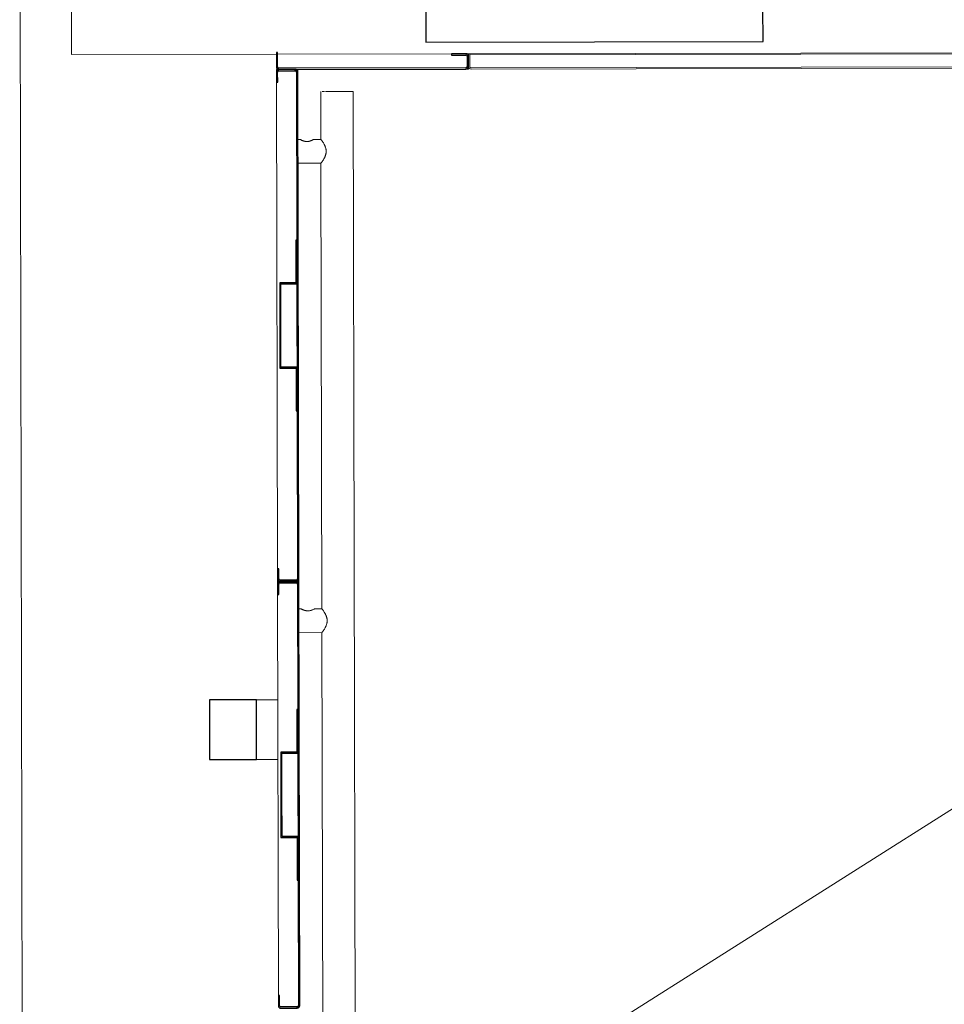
# Model space of a CAD drawing. Header units: millimetres. Extents: x 365044 to 878822, y -384447 to -241456.
# Tile 47 of 65: x 755815 to 756898, y -311771 to -310617. Entities that reach past the tile are written whole.
import ezdxf

# ---------------------------------------------------------------- set-up
doc = ezdxf.new("R2010")
doc.units = ezdxf.units.MM
for name, color, linetype, lineweight in [('0-1', 7, 'Continuous', 9), ('A-WALL-____-MCUT', 95, 'Continuous', 18), ('Q-CASE-____-MCUT', 31, 'Continuous', 25), ('Q-CASE-____-OTLN', 31, 'Continuous', 9), ('Q-SPCQ-____-OTLN', 91, 'Continuous', 9)]:
    doc.layers.add(name, color=color, linetype=linetype, lineweight=lineweight)

# ---------------------------------------------------------------- blocks, each defined once
blk = doc.blocks.new('LAE-017 _3000 KG FREIGHT TPYE 2_ - F-FC-015-05 _0-3_-9511184-Level 0 - ARRIVALS - T2 - ARRIVALS FORECOURT')
at = {"layer": 'Q-SPCQ-____-OTLN'}
for p, q in [((-922, 1600), (-925, 1600)), ((-925, 1600), (-925, 1597)), ((-900, 1600), (-900, 1597)), ((-700, 1600), (-703, 1600)), ((-700, 1603), (-700, 1600)), ((-925, 1585), (-925, 1015)), ((-925, 1003), (-925, 997)), ((-900, 1003), (-900, 997)), ((-925, 985), (-925, 515))]:
    blk.add_line(p, q, dxfattribs=at)
blk = doc.blocks.new('car Panel DS 3000 - 200-9511044-Level 0 - ARRIVALS - T2 - ARRIVALS FORECOURT')
at = {"layer": 'Q-CASE-____-MCUT'}
for p, q in [((-111, 20), (-112.5, 20)), ((-112.5, 20), (-112.5, 3)), ((-111, 3), (-111, 20)), ((109.5, 18), (92.5, 18)), ((92.5, 18), (92.5, 16.5)), ((92.5, 16.5), (109.5, 16.5)), ((111, 15), (111, 3)), ((109.5, 1.5), (-109.5, 1.5)), ((-109.5, 0), (109.5, 0))]:
    blk.add_line(p, q, dxfattribs=at)
for centre, radius, start, end in [((109.5, 15), 3, 360, 90), ((-109.5, 3), 3, 180, 270), ((-109.5, 3), 1.5, 180, 270)]:
    blk.add_arc(centre, radius, start, end, dxfattribs=at)
for centre, major_axis, start_param, end_param in [((109.5, 15), (0.79, 1.27), 5.270489, 6.841286), ((109.5, 3), (-2.06, 2.18), 2.385309, 3.956105), ((109.5, 3), (1.5, 0.07), 4.668032, 6.238828)]:
    blk.add_ellipse(centre, major_axis=major_axis, ratio=1, start_param=start_param, end_param=end_param, dxfattribs=at)
blk = doc.blocks.new('UPRIGTH BEAM 3000 - UPRIGTH BEAM 3000-9510972-Level 0 - ARRIVALS - T2 - ARRIVALS FORECOURT')
at = {"layer": 'Q-CASE-____-MCUT'}
for p, q in [((-861.5, 55), (-861.5, 0)), ((-791.5, 55), (-861.5, 55)), ((-791.5, 0), (-791.5, 55)), ((-861.5, 0), (-791.5, 0))]:
    blk.add_line(p, q, dxfattribs=at)
at = {"layer": 'Q-CASE-____-OTLN'}
for p, q in [((-861.5, 55), (-861.5, 80)), ((-791.5, 80), (-791.5, 55))]:
    blk.add_line(p, q, dxfattribs=at)
blk = doc.blocks.new('CAR PANEL SS 3000 KG - 600-9511042-Level 0 - ARRIVALS - T2 - ARRIVALS FORECOURT')
at = {"layer": 'Q-CASE-____-MCUT'}
for p, q in [((-285, 25), (-297, 25)), ((-297, 23.5), (-285, 23.5)), ((-285, 23.5), (-285, 25)), ((297, 25), (285, 25)), ((285, 25), (285, 23.5)), ((285, 23.5), (297, 23.5)), ((-300, 22), (-300, 3)), ((-298.5, 3), (-298.5, 22)), ((298.5, 22), (298.5, 3)), ((300, 3), (300, 22)), ((-299, 3), (-300, 3)), ((-300, 3), (-299, 3)), ((-100, 1.5), (-297, 1.5)), ((-0.6, 1), (-297, 1)), ((-297, 1), (-0.6, 1)), ((-297, 0), (297, 0)), ((-0.6, 1.5), (-48.8, 1.5)), ((48.8, 1.5), (-0.6, 1.5)), ((297, 1), (-0.6, 1)), ((-0.6, 1), (297, 1)), ((297, 1.5), (100, 1.5)), ((300, 3), (299, 3)), ((299, 3), (300, 3))]:
    blk.add_line(p, q, dxfattribs=at)
for centre, radius, start, end in [((-297, 22), 3, 90, 180), ((297, 22), 3, 360, 90), ((-297, 3), 3, 180, 270), ((-297, 3), 2, 180, 270), ((-297, 3), 2, 180, 270), ((297, 3), 3, 270, 360), ((297, 3), 2, 270, 360), ((297, 3), 2, 270, 360)]:
    blk.add_arc(centre, radius, start, end, dxfattribs=at)
for centre, major_axis, start_param, end_param in [((-297, 22), (-1.28, 0.78), 5.259267, 6.830064), ((297, 22), (-1.45, 0.4), 3.412196, 4.982993), ((-297, 3), (1.24, 0.84), 2.545554, 4.11635), ((297, 3), (0.8, 1.27), 3.700376, 5.271172)]:
    blk.add_ellipse(centre, major_axis=major_axis, ratio=1, start_param=start_param, end_param=end_param, dxfattribs=at)
blk = doc.blocks.new('CAR PANEL SS 3000 KG - 500-9510950-Level 0 - ARRIVALS - T2 - ARRIVALS FORECOURT')
at = {"layer": 'Q-CASE-____-MCUT'}
for p, q in [((-235, 25), (-247, 25)), ((-247, 23.5), (-235, 23.5)), ((-235, 23.5), (-235, 25)), ((247, 25), (235, 25)), ((235, 25), (235, 23.5)), ((235, 23.5), (247, 23.5)), ((-250, 22), (-250, 3)), ((-248.5, 3), (-248.5, 22)), ((248.5, 22), (248.5, 3)), ((250, 3), (250, 22)), ((-249, 3), (-250, 3)), ((-250, 3), (-249, 3)), ((-100, 1.5), (-247, 1.5)), ((-0.6, 1), (-247, 1)), ((-247, 1), (-0.6, 1)), ((-0.6, 1.5), (-48.8, 1.5)), ((48.8, 1.5), (-0.6, 1.5)), ((247, 1), (-0.6, 1)), ((-0.6, 1), (247, 1)), ((247, 1.5), (100, 1.5)), ((250, 3), (249, 3)), ((249, 3), (250, 3)), ((-247, 0), (247, 0))]:
    blk.add_line(p, q, dxfattribs=at)
for centre, radius, start, end in [((247, 22), 3, 0, 90), ((-247, 3), 3, 180, 270), ((-247, 3), 2, 180, 270), ((-247, 3), 2, 180, 270)]:
    blk.add_arc(centre, radius, start, end, dxfattribs=at)
for centre, major_axis, start_param, end_param in [((-247, 22), (2.48, 1.69), 0.974382, 2.545178), ((-247, 22), (1.5, 0.04), 1.544504, 3.1153), ((247, 22), (1.42, 0.49), 5.951872, 7.522669), ((-247, 3), (1.24, 0.84), 2.545256, 4.116052), ((247, 3), (2.67, 1.37), 4.2366, 5.807396), ((247, 3), (1.37, 1.46), 3.897026, 5.467822), ((247, 3), (1.37, 1.46), 3.897026, 5.467822), ((247, 3), (1.24, 0.84), 4.116347, 5.687143)]:
    blk.add_ellipse(centre, major_axis=major_axis, ratio=1, start_param=start_param, end_param=end_param, dxfattribs=at)
blk = doc.blocks.new('4 PANEL DOOR 3000 - 4 PANEL DOOR 3000-9510952-Level 0 - ARRIVALS - T2 - ARRIVALS FORECOURT')
at = {"layer": 'Q-CASE-____-MCUT'}
for p, q in [((750, 41.5), (355, 41.5)), ((355, 41.5), (355, 1.5)), ((750, 1.5), (750, 41.5))]:
    blk.add_line(p, q, dxfattribs=at)
at = {"layer": 'Q-CASE-____-OTLN'}
for p, q in [((703, 55), (700, 55)), ((923.7, 55), (720, 55)), ((1165, 55), (925, 55)), ((1165, -55), (1165, 55))]:
    blk.add_line(p, q, dxfattribs=at)
blk = doc.blocks.new('DOOR TOP 3000 1400 - 1400-9511074-Level 0 - ARRIVALS - T2 - ARRIVALS FORECOURT')
at = {"layer": 'Q-CASE-____-OTLN'}
for p, q in [((-700, -3), (-700, -18)), ((-698.5, -18), (-698.5, -3)), ((697, 0), (-697, 0)), ((-697, -1.5), (-1, -1.5)), ((-1, -1.5), (697, -1.5)), ((698.5, -3), (698.5, -18)), ((700, -18), (700, -3)), ((-700, -18), (-698.5, -18)), ((-698.5, -16.5), (698.5, -16.5)), ((698.5, -18), (-698.5, -18)), ((698.5, -18), (700, -18))]:
    blk.add_line(p, q, dxfattribs=at)
blk.add_arc((697, -3), 3, 360, 90, dxfattribs=at)
blk.add_arc((697, -3), 3, 360, 90, dxfattribs=at)
for centre, major_axis, start_param, end_param in [((-697, -3), (2.67, 1.37), 1.095526, 2.666322), ((-697, -3), (2.67, 1.37), 1.095526, 2.666322), ((-697, -3), (1.24, 0.84), 0.974467, 2.545263), ((-697, -3), (1.24, 0.84), 0.974467, 2.545263), ((697, -3), (0.92, 1.19), 5.371098, 6.941894), ((697, -3), (0.92, 1.19), 5.371098, 6.941894)]:
    blk.add_ellipse(centre, major_axis=major_axis, ratio=1, start_param=start_param, end_param=end_param, dxfattribs=at)
blk = doc.blocks.new('HANDRIAL 3000 2069 - 2069-9511127-Level 0 - ARRIVALS - T2 - ARRIVALS FORECOURT')
at = {"layer": 'Q-CASE-____-OTLN'}
for p, q in [((400.5, 46), (400.5, 19)), ((428.5, 43.4), (428.5, 46)), ((950.5, 46), (950.5, 19)), ((978.5, 43.4), (978.5, 46)), ((428.5, 19), (428.5, 27.4)), ((978.5, 19), (978.5, 27.4)), ((400.5, 19), (-400.5, 19)), ((950.5, 19), (428.5, 19)), ((1034.5, 19), (978.5, 19)), ((-1034.5, -19), (1034.5, -19))]:
    blk.add_line(p, q, dxfattribs=at)
for start_param, end_param in [(0.420671, 0.687224), (0.785398, 3.926991)]:
    blk.add_ellipse((1034.5, 0), major_axis=(0, 19), ratio=0.000001, start_param=start_param, end_param=end_param, dxfattribs=at)
for points, knots in [([(426.1, 34), (426.1, 34.1), (426, 34.4), (426, 35.1), (426, 36), (426.1, 37), (426.3, 38), (426.5, 38.9), (426.7, 39.7), (427.1, 40.6), (427.7, 41.9), (428.3, 43.1), (428.5, 43.4), (428.5, 43.4)], [-0.5555556, -0.5555556, -0.5555556, -0.5555556, -0.5486111, -0.5138889, -0.4791667, -0.4444444, -0.3888889, -0.3611111, -0.3333333, -0.2777778, -0.2222222, -0.1111111, 0, 0, 0, 0]), ([(428.5, 43.4), (428.5, 43.4), (428.3, 43), (427.6, 41.8), (427.2, 40.8), (426.8, 39.9), (426.6, 39.2), (426.4, 38.4), (426.2, 37.5), (426, 36.7), (426, 35.8), (426, 34.9), (426.1, 33.8), (426.3, 32.9), (426.5, 32), (426.7, 31.2), (427.1, 30.3), (427.7, 29), (428.2, 28), (428.4, 27.5), (428.5, 27.4), (428.5, 27.4)], [-1, -1, -1, -1, -0.861111, -0.791667, -0.722222, -0.6875, -0.652778, -0.618056, -0.583333, -0.548611, -0.513889, -0.479167, -0.444444, -0.388889, -0.361111, -0.333333, -0.277778, -0.222222, -0.111111, -0.055556, 0, 0, 0, 0]), ([(976.1, 34), (976.1, 34.1), (976, 34.4), (976, 35.1), (976, 36), (976.1, 37), (976.3, 38), (976.5, 38.9), (976.7, 39.7), (977.1, 40.6), (977.7, 41.9), (978.3, 43.1), (978.5, 43.4), (978.5, 43.4)], [-0.5555556, -0.5555556, -0.5555556, -0.5555556, -0.5486111, -0.5138889, -0.4791667, -0.4444444, -0.3888889, -0.3611111, -0.3333333, -0.2777778, -0.2222222, -0.1111111, 0, 0, 0, 0]), ([(978.5, 43.4), (978.5, 43.4), (978.3, 43), (977.6, 41.8), (977.2, 40.8), (976.8, 39.9), (976.6, 39.2), (976.4, 38.4), (976.2, 37.5), (976, 36.7), (976, 35.8), (976, 34.9), (976.1, 33.8), (976.3, 32.9), (976.5, 32), (976.7, 31.2), (977.1, 30.3), (977.7, 29), (978.2, 28), (978.4, 27.5), (978.5, 27.4), (978.5, 27.4)], [-1, -1, -1, -1, -0.861111, -0.791667, -0.722222, -0.6875, -0.652778, -0.618056, -0.583333, -0.548611, -0.513889, -0.479167, -0.444444, -0.388889, -0.361111, -0.333333, -0.277778, -0.222222, -0.111111, -0.055556, 0, 0, 0, 0]), ([(428.5, 19), (428.5, 19), (428.3, 18.9), (427.7, 18.4), (426.6, 17.6), (425.2, 16.7), (423.8, 15.8), (422.6, 15.1), (421.7, 14.7), (421.1, 14.4), (420.3, 14.1), (419.4, 13.7), (418.2, 13.3), (417.2, 13.1), (416.4, 13), (415.6, 12.9), (414.5, 12.9), (413.4, 12.9), (412.6, 13), (411.8, 13.1), (410.8, 13.3), (409.6, 13.7), (408.7, 14.1), (407.9, 14.4), (407.3, 14.7), (406.4, 15.1), (405.2, 15.8), (403.8, 16.7), (402.4, 17.6), (401.3, 18.4), (400.7, 18.9), (400.5, 19), (400.5, 19)], [0, 0, 0, 0, 0.055556, 0.111111, 0.166667, 0.222222, 0.277778, 0.305556, 0.333333, 0.347222, 0.361111, 0.388889, 0.416667, 0.444444, 0.458333, 0.472222, 0.5, 0.527778, 0.541667, 0.555556, 0.583333, 0.611111, 0.638889, 0.652778, 0.666667, 0.694444, 0.722222, 0.777778, 0.833333, 0.888889, 0.944444, 1, 1, 1, 1]), ([(978.5, 19), (978.5, 19), (978.3, 18.9), (977.7, 18.4), (976.6, 17.6), (975.2, 16.7), (973.8, 15.8), (972.6, 15.1), (971.7, 14.7), (971.1, 14.4), (970.3, 14.1), (969.4, 13.7), (968.2, 13.3), (967.2, 13.1), (966.4, 13), (965.6, 12.9), (964.5, 12.9), (963.4, 12.9), (962.6, 13), (961.8, 13.1), (960.8, 13.3), (959.6, 13.7), (958.7, 14.1), (957.9, 14.4), (957.3, 14.7), (956.4, 15.1), (955.2, 15.8), (953.8, 16.7), (952.4, 17.6), (951.3, 18.4), (950.7, 18.9), (950.5, 19), (950.5, 19)], [0, 0, 0, 0, 0.055556, 0.111111, 0.166667, 0.222222, 0.277778, 0.305556, 0.333333, 0.347222, 0.361111, 0.388889, 0.416667, 0.444444, 0.458333, 0.472222, 0.5, 0.527778, 0.541667, 0.555556, 0.583333, 0.611111, 0.638889, 0.652778, 0.666667, 0.694444, 0.722222, 0.777778, 0.833333, 0.888889, 0.944444, 1, 1, 1, 1])]:
    blk.add_open_spline(points, degree=3, knots=knots, dxfattribs=at)
for points in [[(428.5, 27.4), (428.5, 27.5), (428.4, 27.6), (428.2, 27.9)], [(978.5, 27.4), (978.5, 27.5), (978.4, 27.6), (978.2, 27.9)]]:
    blk.add_open_spline(points, degree=3, dxfattribs=at)
blk = doc.blocks.new('STIFNER - STIFNER-8158756-Level 0 - ARRIVALS - T2 - ARRIVALS FORECOURT')
at = {"layer": 'Q-CASE-____-MCUT'}
for p, q in [((-50, 20), (-50, 1.2)), ((0, 20), (-50, 20)), ((-48.8, 0), (-48.8, 18.8)), ((-48.8, 18.8), (0, 18.8)), ((50, 20), (0, 20)), ((0, 18.8), (48.8, 18.8)), ((48.8, 18.8), (48.8, 0)), ((50, 1.2), (50, 20)), ((-50, 1.2), (-100, 1.2)), ((-100, 1.2), (-100, 0)), ((100, 1.2), (50, 1.2)), ((100, 0), (100, 1.2)), ((-100, 0), (-48.8, 0)), ((48.8, 0), (100, 0))]:
    blk.add_line(p, q, dxfattribs=at)

msp = doc.modelspace()

# ---------------------------------------------------------------- linework, layer by layer
at = {"layer": '0-1'}
msp.add_line((757875.9, -310928), (756208.2, -311984.1), dxfattribs=at)
at = {"layer": 'A-WALL-____-MCUT'}
msp.add_line((755822.9, -314228.8), (755814.7, -310358.8), dxfattribs=at)

# ---------------------------------------------------------------- block references
at = {"layer": 'Q-CASE-____-OTLN'}
for name, p, rotation in [('4 PANEL DOOR 3000 - 4 PANEL DOOR 3000-9510952-Level 0 - ARRIVALS - T2 - ARRIVALS FORECOURT', (757040.3, -310600.2), 180.1200000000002), ('car Panel DS 3000 - 200-9511044-Level 0 - ARRIVALS - T2 - ARRIVALS FORECOURT', (756227.9, -310674.9), 0.1200000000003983), ('DOOR TOP 3000 1400 - 1400-9511074-Level 0 - ARRIVALS - T2 - ARRIVALS FORECOURT', (757040.4, -310673.2), 180.1200000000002), ('CAR PANEL SS 3000 KG - 600-9511042-Level 0 - ARRIVALS - T2 - ARRIVALS FORECOURT', (756141, -310975.1), 90.11999999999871), ('HANDRIAL 3000 2069 - 2069-9511127-Level 0 - ARRIVALS - T2 - ARRIVALS FORECOURT', (756188.6, -311735.5), 90.11999999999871), ('STIFNER - STIFNER-8158756-Level 0 - ARRIVALS - T2 - ARRIVALS FORECOURT', (756139.5, -310975.1), 90.11999999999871), ('CAR PANEL SS 3000 KG - 500-9510950-Level 0 - ARRIVALS - T2 - ARRIVALS FORECOURT', (756142.2, -311525.1), 90.11999999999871), ('UPRIGTH BEAM 3000 - UPRIGTH BEAM 3000-9510972-Level 0 - ARRIVALS - T2 - ARRIVALS FORECOURT', (756038.8, -312275.3), 270.1199999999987), ('STIFNER - STIFNER-8158756-Level 0 - ARRIVALS - T2 - ARRIVALS FORECOURT', (756140.7, -311525.1), 90.11999999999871)]:
    msp.add_blockref(name, p, dxfattribs=dict(at, rotation=rotation))
at = {"layer": 'Q-SPCQ-____-OTLN', "rotation": 0.1200000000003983}
msp.add_blockref('LAE-017 _3000 KG FREIGHT TPYE 2_ - F-FC-015-05 _0-3_-9511184-Level 0 - ARRIVALS - T2 - ARRIVALS FORECOURT', (757043.8, -312273.2), dxfattribs=at)

doc.saveas('drawing.dxf')
